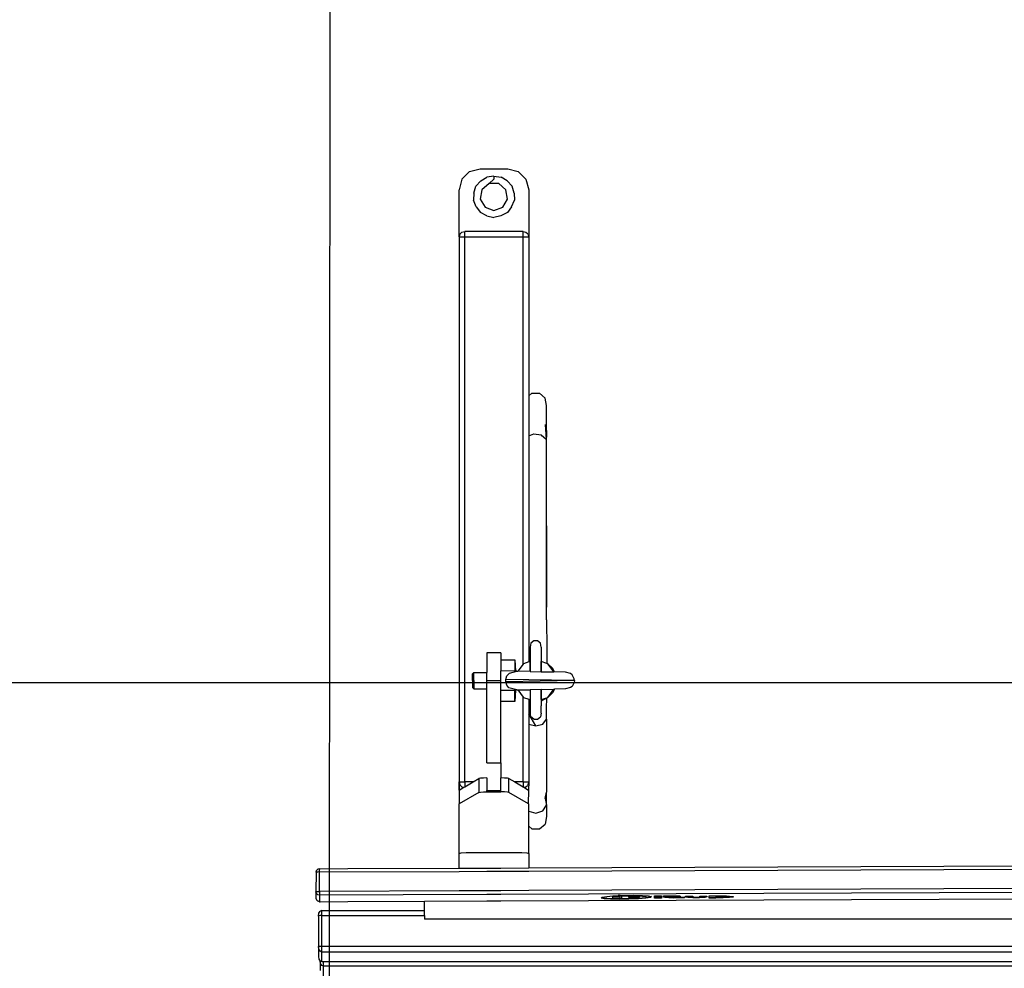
# Model space of a CAD drawing. Extents: x 147111805 to 147230536, y 410950310 to 411028142.
# Tile 254 of 256: x 147168650 to 147169358, y 410997829 to 410998512. Entities that reach past the tile are written whole.
import ezdxf

# ---------------------------------------------------------------- set-up
doc = ezdxf.new("R2010")
doc.units = 0
doc.header["$LTSCALE"] = 100
doc.layers.add('T--A9041--_VERHARDINGEN_Tegels', color=9, linetype='Continuous', transparency=0.3)
doc.layers.add('T--L9071--_TERREINMEUBILAIR_Stoelen', color=1, linetype='Continuous')

# ---------------------------------------------------------------- blocks, each defined once
blk = doc.blocks.new('Beweegbank medium NIJHA')
at = {"layer": 'T--L9071--_TERREINMEUBILAIR_Stoelen'}
for p, q in [((17.48003795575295, -730.9909052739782), (17.48003806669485, -738.1376763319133)), ((19.99999945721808, -741.6460581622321), (19.99999940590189, -734.9756841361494)), ((-1867.480000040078, -738.1376771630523), (17.48003806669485, -738.1376763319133)), ((-1866.220115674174, -741.1118966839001), (17.48003812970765, -741.1118961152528)), ((17.48003806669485, -738.1376763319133), (18.73992269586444, -738.6715351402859)), ((17.48003806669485, -738.1376763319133), (17.48003812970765, -741.1118961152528)), ((17.48003812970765, -741.1118961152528), (18.7399230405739, -741.1118961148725)), ((18.73992269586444, -738.6715351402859), (19.66238977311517, -740.1300661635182)), ((18.7399230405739, -741.1118961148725), (18.73992285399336, -748.2586671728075)), ((18.7399230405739, -741.1118961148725), (19.7785151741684, -741.5294613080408)), ((19.66238977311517, -740.1300661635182), (19.91134577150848, -741.5992664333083)), ((19.7785151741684, -741.5294613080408), (19.91134577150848, -741.5992664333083)), ((19.99999945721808, -741.6460581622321), (19.91134577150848, -741.5992664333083)), ((20.92227474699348, -743.1042859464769), (19.99999945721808, -741.6460581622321)), ((21.25988419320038, -745.0966749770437), (20.92227474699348, -743.1042859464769)), ((-1866.22011525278, -748.2586680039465), (18.73992285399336, -748.2586671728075)), ((18.73992285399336, -748.2586671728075), (19.99980748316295, -748.79252598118)), ((18.73992285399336, -748.2586671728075), (18.73992292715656, -752.5920682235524)), ((19.99980748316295, -748.79252598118), (20.92227456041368, -750.2510570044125)), ((20.92227456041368, -750.2510570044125), (21.25988477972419, -752.2434453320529)), ((21.25988477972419, -752.2434453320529), (21.25988419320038, -745.0966749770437)), ((18.73992292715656, -752.5920682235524), (-1866.220115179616, -752.5920690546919)), ((19.99980737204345, -752.5453620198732), (18.73992292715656, -752.5920682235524)), ((18.73992292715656, -752.5920682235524), (18.73992269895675, -774.5083526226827)), ((20.92227467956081, -752.4177570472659), (19.99980737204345, -752.5453620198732)), ((21.25988477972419, -752.2434453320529), (20.92227467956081, -752.4177570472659)), ((21.25988455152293, -774.1597297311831), (21.25988477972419, -752.2434453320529)), ((-650.0000006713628, -772.0239798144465), (-110.0000006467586, -772.0239798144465)), ((-110.0000006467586, -772.0239798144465), (-100.0000006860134, -772.0239798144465)), ((-100.0000006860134, -772.0239798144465), (-55.00000072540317, -772.0239798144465)), ((-55.00000072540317, -774.508352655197), (-55.00000072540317, -772.0239798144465)), ((18.73992269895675, -774.5083526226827), (-55.00000072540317, -774.508352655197)), ((-55.00000072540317, -774.508352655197), (-55.00000072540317, -778.1445073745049)), ((1.240212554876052e-08, -778.1445073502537), (-55.00000072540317, -778.1445073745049)), ((-55.00000072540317, -778.1445073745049), (-55.00000072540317, -784.7918239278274)), ((18.73992291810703, -778.1445073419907), (1.240212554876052e-08, -778.1445073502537)), ((18.73992269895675, -774.5083526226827), (19.99980730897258, -774.4616454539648)), ((18.73992269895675, -774.5083526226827), (18.73992291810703, -778.1445073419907)), ((18.73992291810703, -778.1445073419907), (19.77851574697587, -777.7269426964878)), ((19.77851574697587, -777.7269426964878), (19.9998074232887, -777.610649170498)), ((19.99980730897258, -774.4616454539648), (20.92227461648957, -774.334040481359)), ((20.9222747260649, -776.1521178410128), (19.9998074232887, -777.610649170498)), ((21.25988455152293, -774.1597297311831), (20.9222747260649, -776.1521178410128)), ((20.92227461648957, -774.334040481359), (21.25988455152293, -774.1597297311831)), ((-110.0000005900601, -785.012410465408), (-650.0000006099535, -787.1781692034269)), ((-100.0000006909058, -784.9723038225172), (-110.0000005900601, -785.012410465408)), ((-55.00000072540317, -784.7918239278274), (-100.0000006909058, -784.9723038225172)), ((1.457070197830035e-08, -784.5712373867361), (-55.00000072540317, -784.7918239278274)), ((19.99999961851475, -784.4910241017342), (1.457070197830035e-08, -784.5712373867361)), ((20.47588552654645, -784.489115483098), (19.99999961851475, -784.4910241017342)), ((20.45780776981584, -789.0581389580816), (20.47588552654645, -784.489115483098)), ((20.47588552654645, -784.489115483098), (21.51455464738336, -784.7519005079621)), ((21.51455464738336, -784.7519005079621), (21.735793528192, -784.8253604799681)), ((22.65557742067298, -785.7541139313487), (21.735793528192, -784.8253604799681)), ((22.9885159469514, -787.0265187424), (22.65557742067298, -785.7541139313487)), ((-650.0000005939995, -791.7471201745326), (-110.0000005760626, -789.5813614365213)), ((-630.0000007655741, -794.4372629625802), (-130.0000013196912, -792.431931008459)), ((-277.1325950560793, -788.178326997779), (-277.1322180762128, -788.0830346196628)), ((-274.3813040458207, -788.5020036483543), (-277.1325950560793, -788.178326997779)), ((-277.1322180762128, -788.0830346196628), (-274.3782782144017, -787.7372780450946)), ((-277.1322180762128, -788.0830346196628), (-277.1309583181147, -787.7645949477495)), ((-277.1309583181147, -787.7645949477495), (-274.377018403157, -787.4188383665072)), ((-269.9280444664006, -788.6119914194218), (-274.3813040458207, -788.5020036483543)), ((-274.3782782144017, -787.7372780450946), (-269.9240074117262, -787.5915657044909)), ((-274.377018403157, -787.4188383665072), (-269.9227474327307, -787.2731254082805)), ((-272.3089402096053, -788.3389298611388), (-272.3076803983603, -788.0204901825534)), ((-272.3089402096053, -788.3389298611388), (-271.3994740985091, -788.4459184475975)), ((-272.3071394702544, -787.8837335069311), (-272.3076803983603, -788.0204901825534)), ((-272.3076803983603, -788.0204901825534), (-271.3982142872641, -788.1274787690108)), ((-271.3967974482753, -787.7694463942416), (-272.3071394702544, -787.8837335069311)), ((-271.3994740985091, -788.4459184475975), (-269.9275314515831, -788.482274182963)), ((-271.3982142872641, -788.1274787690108), (-269.9262716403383, -788.1638345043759)), ((-269.9245202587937, -787.7212823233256), (-271.3967974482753, -787.7694463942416)), ((-259.6444469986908, -788.5707471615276), (-269.9280444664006, -788.6119914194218)), ((-269.9275314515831, -788.482274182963), (-269.9262716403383, -788.1638345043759)), ((-269.9275314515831, -788.482274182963), (-264.7312155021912, -788.4614338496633)), ((-269.9262716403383, -788.1638345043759), (-264.7299555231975, -788.1429935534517)), ((-264.7282043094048, -787.7004419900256), (-269.9245202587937, -787.7212823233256)), ((-269.9227474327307, -787.2731254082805), (-269.9240074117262, -787.5915657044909)), ((-269.9240074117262, -787.5915657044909), (-264.6733184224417, -787.5705068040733)), ((-269.9227474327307, -787.2731254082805), (-264.6720586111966, -787.2520671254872)), ((-264.7312155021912, -788.4614338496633), (-264.7299555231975, -788.1429935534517)), ((-264.7282043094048, -787.7004419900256), (-264.7299555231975, -788.1429935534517)), ((-264.6733184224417, -787.5705068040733), (-264.6724291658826, -787.3457689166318)), ((-264.6720586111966, -787.2520671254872), (-264.6724291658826, -787.3457689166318)), ((-264.6724291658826, -787.3457689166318), (-259.639520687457, -787.3255835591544)), ((-264.6720586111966, -787.2520671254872), (-264.6711693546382, -787.0273292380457)), ((-264.6711693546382, -787.0273292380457), (-259.6382608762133, -787.0071438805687)), ((-259.639520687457, -787.3255835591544), (-259.6444469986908, -788.5707471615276)), ((-259.6382608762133, -787.0071438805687), (-259.639520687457, -787.3255835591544)), ((-258.0801438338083, -788.564473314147), (-258.0787185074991, -788.204260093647)), ((-253.0541642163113, -788.5443160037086), (-258.0801438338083, -788.564473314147)), ((-258.0787185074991, -788.204260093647), (-256.6233292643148, -787.8031312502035)), ((-258.0787185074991, -788.204260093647), (-258.077458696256, -787.8858204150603)), ((-258.077458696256, -787.8858204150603), (-256.6220694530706, -787.4846915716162)), ((-256.6233292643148, -787.8031312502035), (-252.8161641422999, -787.5435580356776)), ((-256.6220694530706, -787.4846915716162), (-252.8149043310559, -787.2251183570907)), ((-253.0514790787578, -787.8656631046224), (-253.0541642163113, -788.5443160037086)), ((-252.5678585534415, -787.732372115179), (-253.0514790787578, -787.8656631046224)), ((-252.8161641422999, -787.5435580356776), (-248.1116105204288, -787.524689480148)), ((-252.8149043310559, -787.2251183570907), (-248.1103507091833, -787.2062498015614)), ((-251.3028146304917, -787.6461191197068), (-252.5678585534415, -787.732372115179)), ((-249.7395698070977, -787.6398496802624), (-251.3028146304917, -787.6461191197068)), ((-248.4751678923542, -787.7159580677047), (-249.7395698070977, -787.6398496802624)), ((-247.9925872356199, -787.8453732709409), (-248.4751678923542, -787.7159580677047)), ((-248.1116105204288, -787.524689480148), (-244.3064747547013, -787.7537321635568)), ((-248.1103507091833, -787.2062498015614), (-244.3052149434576, -787.4352924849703)), ((-247.9952719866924, -788.5240263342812), (-247.9925872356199, -787.8453732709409)), ((-242.8557349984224, -788.5034135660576), (-247.9952719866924, -788.5240263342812)), ((-244.3064747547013, -787.7537321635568), (-242.8543096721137, -788.1432003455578)), ((-244.3052149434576, -787.4352924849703), (-242.8530498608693, -787.8247606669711)), ((-242.8543096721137, -788.1432003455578), (-242.8557349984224, -788.5034135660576)), ((-242.8530498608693, -787.8247606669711), (-242.8543096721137, -788.1432003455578)), ((-241.9999386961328, -787.6059581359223), (-241.9994287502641, -787.477065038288)), ((-234.4539442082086, -787.5756936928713), (-241.9999386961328, -787.6059581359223)), ((-241.9981689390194, -787.1586253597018), (-241.9994287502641, -787.477065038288)), ((-241.9994287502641, -787.477065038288), (-234.453433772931, -787.446800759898)), ((-241.9981689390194, -787.1586253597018), (-234.4521737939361, -787.1283604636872)), ((-238.8796459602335, -788.4785598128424), (-238.8791679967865, -788.3577495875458)), ((-232.0465615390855, -788.4511546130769), (-238.8796459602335, -788.4785598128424)), ((-238.8791679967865, -788.3577495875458), (-238.8779082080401, -788.0393099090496)), ((-238.8791679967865, -788.3577495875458), (-232.0460836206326, -788.3303443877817)), ((-238.8779082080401, -788.0393099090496), (-232.0448238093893, -788.0119047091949)), ((-233.2486144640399, -787.5993951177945), (-234.4539442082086, -787.5756936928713)), ((-234.4521737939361, -787.1283604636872), (-234.453433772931, -787.446800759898)), ((-234.453433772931, -787.446800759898), (-230.703114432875, -787.5205450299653)), ((-234.4521737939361, -787.1283604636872), (-230.7018546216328, -787.2021053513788)), ((-232.3664460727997, -787.6738174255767), (-233.2486144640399, -787.5993951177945)), ((-232.0439021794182, -787.7790197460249), (-232.3664460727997, -787.6738174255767)), ((-232.0474840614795, -788.6842687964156), (-232.0465615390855, -788.4511546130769)), ((-226.9572192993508, -788.66385345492), (-232.0474840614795, -788.6842687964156)), ((-232.0448238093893, -788.0119047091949), (-232.0460836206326, -788.3303443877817)), ((-232.0439021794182, -787.7790197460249), (-232.0448238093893, -788.0119047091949)), ((-230.703114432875, -787.5205450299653), (-227.9584839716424, -787.7521045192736)), ((-230.7018546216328, -787.2021053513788), (-227.9572241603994, -787.4336648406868)), ((-227.9584839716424, -787.7521045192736), (-226.9549069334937, -788.0794328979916)), ((-227.9572241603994, -787.4336648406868), (-226.9536471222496, -787.7609932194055)), ((-226.9549069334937, -788.0794328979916), (-226.9572192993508, -788.66385345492)), ((-226.9536471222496, -787.7609932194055), (-226.9549069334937, -788.0794328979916)), ((-225.5325533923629, -788.6581391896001), (-225.5320391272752, -788.5281649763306)), ((-220.4172673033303, -788.6376233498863), (-225.5325533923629, -788.6581391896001)), ((-225.5320391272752, -788.5281649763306), (-225.530779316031, -788.2097252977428)), ((-225.5320391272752, -788.5281649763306), (-220.4167532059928, -788.5076497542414)), ((-225.530779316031, -788.2097252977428), (-220.4154932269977, -788.1892094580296)), ((-225.530271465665, -788.0813562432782), (-225.5276192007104, -787.4110020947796)), ((-220.4149853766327, -788.0608404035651), (-225.530271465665, -788.0813562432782)), ((-225.5276192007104, -787.4110020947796), (-225.5263593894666, -787.092562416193)), ((-225.5276192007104, -787.4110020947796), (-220.4123331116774, -787.3904862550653)), ((-225.5263593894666, -787.092562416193), (-220.4110733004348, -787.0720465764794)), ((-220.4167532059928, -788.5076497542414), (-220.4172673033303, -788.6376233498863)), ((-220.4154932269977, -788.1892094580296), (-220.4167532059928, -788.5076497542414)), ((-220.4123331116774, -787.3904862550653), (-220.4149853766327, -788.0608404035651)), ((-220.4110733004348, -787.0720465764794), (-220.4123331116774, -787.3904862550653)), ((-218.212988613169, -788.1151432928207), (-217.5736328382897, -787.5366937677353)), ((-217.9355046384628, -788.181392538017), (-218.212988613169, -788.1151432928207)), ((-217.9355046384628, -788.181392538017), (-217.5748932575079, -787.8551332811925)), ((-216.1084217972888, -788.6176082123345), (-217.9355046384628, -788.181392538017)), ((-217.5748932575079, -787.8551332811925), (-214.28896658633, -787.2887628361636)), ((-217.5736328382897, -787.5366937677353), (-214.2877067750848, -786.9703231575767)), ((-211.5804718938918, -788.9675934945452), (-216.1084217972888, -788.6176082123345)), ((-214.5007044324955, -787.9271316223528), (-214.5019642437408, -788.2455713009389)), ((-214.5019642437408, -788.2455713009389), (-211.750769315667, -788.5692483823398)), ((-214.4990675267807, -787.5133989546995), (-214.5007044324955, -787.9271316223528)), ((-214.5007044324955, -787.9271316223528), (-211.7495095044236, -788.2508087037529)), ((-211.7452238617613, -787.1676434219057), (-214.4990675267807, -787.5133989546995)), ((-214.28896658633, -787.2887628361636), (-208.8566485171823, -786.8206962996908)), ((-214.2877067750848, -786.9703231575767), (-208.8553887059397, -786.502256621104)), ((-211.750769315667, -788.5692483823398), (-207.2975103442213, -788.6792359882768)), ((-211.7495095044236, -788.2508087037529), (-207.2962499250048, -788.3607964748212)), ((-207.2909528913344, -787.0219304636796), (-211.7452238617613, -787.1676434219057)), ((-205.3183474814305, -789.1118162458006), (-211.5804718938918, -788.9675934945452)), ((-209.675885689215, -787.7692946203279), (-209.6753449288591, -787.6325385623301)), ((-208.9292289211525, -787.8571406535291), (-209.675885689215, -787.7692946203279)), ((-209.6753449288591, -787.6325385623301), (-208.76509959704, -787.5182517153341)), ((-208.9292289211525, -787.8571406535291), (-208.7663594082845, -787.836691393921)), ((-208.7665158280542, -787.8762842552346), (-208.9292289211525, -787.8571406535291)), ((-208.8566485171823, -786.8206962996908), (-202.1052525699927, -786.5221934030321)), ((-208.8553887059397, -786.502256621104), (-202.1039927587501, -786.2037537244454)), ((-207.2944770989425, -787.9126395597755), (-208.7665158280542, -787.8762842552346)), ((-208.7663594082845, -787.836691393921), (-207.2939861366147, -787.7885268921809)), ((-208.76509959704, -787.5182517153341), (-207.2927257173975, -787.4700873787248)), ((-207.2975103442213, -788.6792359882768), (-207.2962499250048, -788.3607964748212)), ((-207.2975103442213, -788.6792359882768), (-197.0138161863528, -788.6379914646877)), ((-207.2962499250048, -788.3607964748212), (-197.0125563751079, -788.3195517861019)), ((-202.0981609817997, -787.8917986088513), (-207.2944770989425, -787.9126395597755)), ((-207.2939861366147, -787.7885268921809), (-207.2927257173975, -787.4700873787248)), ((-207.2939861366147, -787.7885268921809), (-202.097670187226, -787.7676865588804)), ((-207.2927257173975, -787.4700873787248), (-202.0964103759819, -787.4492468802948)), ((-202.0403599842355, -787.0008719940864), (-207.2909528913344, -787.0219304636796)), ((-198.2754442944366, -789.0283201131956), (-205.3183474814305, -789.1118162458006)), ((-202.1052525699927, -786.5221934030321), (-195.06234955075, -786.4386978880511)), ((-202.1039927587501, -786.2037537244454), (-195.061089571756, -786.1202575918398)), ((-202.097670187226, -787.7676865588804), (-202.0981609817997, -787.8917986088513)), ((-202.0964103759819, -787.4492468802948), (-202.097670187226, -787.7676865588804)), ((-202.0394707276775, -786.7761341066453), (-202.0403599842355, -787.0008719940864)), ((-197.0063702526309, -786.7559485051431), (-202.0394707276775, -786.7761341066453)), ((-194.2691336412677, -788.8511870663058), (-198.2754442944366, -789.0283201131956)), ((-197.0125563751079, -788.3195517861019), (-197.0138161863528, -788.6379914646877)), ((-197.0063702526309, -786.7559485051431), (-197.0125563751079, -788.3195517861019)), ((-195.7181174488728, -788.5385640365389), (-195.7193778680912, -788.8570035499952)), ((-195.7193778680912, -788.8570035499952), (-194.2691336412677, -788.8511870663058)), ((-195.7163432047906, -788.0901495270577), (-195.7181174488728, -788.5385640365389)), ((-195.7181174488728, -788.5385640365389), (-190.6028319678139, -788.5180480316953)), ((-195.7158353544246, -787.9617804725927), (-195.7163432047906, -788.0901495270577)), ((-190.6010572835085, -788.0696343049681), (-195.7163432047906, -788.0901495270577)), ((-195.7119232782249, -786.9729866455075), (-195.7158353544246, -787.9617804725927)), ((-195.7158353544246, -787.9617804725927), (-190.600549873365, -787.9412644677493)), ((-190.5966371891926, -786.9524708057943), (-195.7119232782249, -786.9729866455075)), ((-195.06234955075, -786.4386978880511), (-188.8002245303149, -786.582920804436)), ((-195.061089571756, -786.1202575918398), (-188.7989645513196, -786.2644805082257)), ((-191.524048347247, -788.729817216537), (-194.2691336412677, -788.8511870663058)), ((-190.6033558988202, -788.6504873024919), (-191.524048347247, -788.729817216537)), ((-186.0917302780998, -788.261750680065), (-190.6033558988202, -788.6504873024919)), ((-190.6033558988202, -788.6504873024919), (-190.6028319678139, -788.5180480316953)), ((-190.6010572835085, -788.0696343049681), (-190.6028319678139, -788.5180480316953)), ((-190.6010572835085, -788.0696343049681), (-190.600549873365, -787.9412644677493)), ((-190.5966371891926, -786.9524708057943), (-190.600549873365, -787.9412644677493)), ((-188.8002245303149, -786.582920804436), (-184.2720830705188, -786.9329050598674)), ((-188.7989645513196, -786.2644805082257), (-184.2708232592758, -786.6144653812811)), ((-182.8058036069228, -787.6953802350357), (-186.0917302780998, -788.261750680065)), ((-184.2720830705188, -786.9329050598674), (-182.4451874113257, -787.3691166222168)), ((-184.2708232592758, -786.6144653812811), (-182.1664484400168, -787.1169305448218)), ((-182.4451874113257, -787.3691166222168), (-182.8058036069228, -787.6953802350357)), ((-182.1664484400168, -787.1169305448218), (-182.4451874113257, -787.3691166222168)), ((-130.0000013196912, -792.431931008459), (-110.0000005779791, -792.3517177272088)), ((-110.0000005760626, -789.5813614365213), (-100.000000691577, -789.5412547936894)), ((-110.0000005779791, -792.3517177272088), (-100.0000006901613, -792.311611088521)), ((-100.000000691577, -789.5412547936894), (20.45780776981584, -789.0581389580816)), ((-100.0000006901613, -792.311611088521), (-80.00000101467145, -792.2313978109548)), ((-80.00000101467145, -792.2313978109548), (20.44684705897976, -791.828539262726)), ((20.44684705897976, -791.828539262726), (20.3914103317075, -805.8399036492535)), ((20.44684705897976, -791.828539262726), (20.45780776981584, -789.0581389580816)), ((21.70822373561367, -791.7936202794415), (20.44684705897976, -791.828539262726)), ((20.45780776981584, -789.0581389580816), (21.71771654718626, -789.3943835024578)), ((22.6320191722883, -791.7083368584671), (21.70822373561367, -791.7936202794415)), ((22.392011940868, -790.0544737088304), (21.71771654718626, -789.3943835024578)), ((22.63749966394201, -790.323137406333), (22.392011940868, -790.0544737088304)), ((22.97043819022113, -791.5955422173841), (22.6320191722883, -791.7083368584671)), ((22.63749966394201, -790.323137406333), (22.97043819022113, -791.5955422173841)), ((22.91500146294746, -805.6069066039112), (22.97043819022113, -791.5955422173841)), ((22.97043819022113, -791.5955422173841), (22.9885159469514, -787.0265187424)), ((-130.0000012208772, -806.4430731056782), (-630.0000007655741, -808.4484052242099)), ((-110.0000005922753, -806.3628598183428), (-130.0000012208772, -806.4430731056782)), ((-100.000000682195, -806.3227531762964), (-110.0000005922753, -806.3628598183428)), ((-80.00000101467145, -806.2425398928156), (-100.000000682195, -806.3227531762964)), ((20.3914103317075, -805.8399036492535), (-80.00000101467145, -806.2425398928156)), ((20.3914103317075, -805.8399036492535), (20.38221282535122, -808.164545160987)), ((20.3914103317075, -805.8399036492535), (21.65278700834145, -805.804984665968)), ((22.57198377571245, -806.8820216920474), (21.64482180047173, -807.8181836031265)), ((21.65278700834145, -805.804984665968), (22.57658288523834, -805.7197020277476)), ((22.91500146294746, -805.6069066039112), (22.57198377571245, -806.8820216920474)), ((22.57658288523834, -805.7197020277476), (22.91500146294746, -805.6069066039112)), ((-130.0000011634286, -808.7676776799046), (-630.0000008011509, -810.7730096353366)), ((-110.0000005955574, -808.6874643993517), (-130.0000011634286, -808.7676776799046)), ((-130.0000005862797, -819.0616493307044), (-130.0000011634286, -808.7676776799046)), ((-100.0000006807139, -808.6473577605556), (-110.0000005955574, -808.6874643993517)), ((-80.00000105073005, -808.5671444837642), (-100.0000006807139, -808.6473577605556)), ((2.255944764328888e-08, -808.246291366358), (-80.00000105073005, -808.5671444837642)), ((-80.00000105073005, -808.5671444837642), (-80.00000103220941, -819.0616493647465)), ((19.99999962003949, -808.166078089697), (2.255944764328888e-08, -808.246291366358)), ((20.38221282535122, -808.164545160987), (19.99999962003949, -808.166078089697)), ((20.38221282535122, -808.164545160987), (21.42299403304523, -807.8934198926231)), ((21.42299403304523, -807.8934198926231), (21.64482180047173, -807.8181836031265)), ((-128.6602542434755, -819.4974311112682), (-130.0000005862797, -819.0616493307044)), ((-130.0000005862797, -819.0616493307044), (-130.0000011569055, -838.717236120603)), ((-125.0000008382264, -819.8164396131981), (-128.6602542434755, -819.4974311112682)), ((-120.00000006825, -819.933207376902), (-125.0000008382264, -819.8164396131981)), ((-90.00000073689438, -819.9332077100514), (-120.00000006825, -819.933207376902)), ((-85.00000050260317, -819.8164393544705), (-90.00000073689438, -819.9332077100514)), ((-81.33974642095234, -819.497430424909), (-85.00000050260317, -819.8164393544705)), ((-80.00000103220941, -819.0616493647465), (-81.33974642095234, -819.497430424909)), ((-80.00000103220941, -819.0616493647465), (-80.00000104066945, -854.7565062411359)), ((-142.878463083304, -845.6691198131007), (-141.9282034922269, -840.3224307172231)), ((-137.73616139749, -836.8326311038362), (-141.9282034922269, -840.3224307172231)), ((-132.2638399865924, -836.8326310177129), (-137.73616139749, -836.8326311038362)), ((-130.0000011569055, -838.717236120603), (-132.2638399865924, -836.8326310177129)), ((-130.0000011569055, -838.717236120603), (-130.0000011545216, -849.6627766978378)), ((-142.8784624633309, -853.8969163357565), (-142.878463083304, -845.6691198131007)), ((-135.000000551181, -848.0544309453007), (-140.1423011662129, -849.7085501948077)), ((-130.0000011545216, -849.6627766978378), (-135.000000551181, -848.0544309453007)), ((-140.1423011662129, -849.7085501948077), (-142.8784624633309, -853.8969163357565)), ((-141.9282041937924, -858.6192250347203), (-142.8784624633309, -853.8969163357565)), ((-142.8784624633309, -853.8969163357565), (-142.8784624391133, -863.2863927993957)), ((-130.0000011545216, -849.6627766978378), (-130.0000011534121, -854.7565063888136)), ((-129.9926128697, -854.7824458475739), (-130.0000011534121, -854.7565063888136)), ((-129.9704672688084, -854.8083190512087), (-130.0000011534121, -854.7565063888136)), ((-129.9336186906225, -854.834078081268), (-130.0000008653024, -864.7184465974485)), ((-129.9704672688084, -854.8083190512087), (-129.9926128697, -854.7824458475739)), ((-129.9336186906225, -854.834078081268), (-129.9704672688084, -854.8083190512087)), ((-129.9336186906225, -854.834078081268), (-115.7664940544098, -863.0657179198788)), ((-94.2335064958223, -863.0657177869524), (-80.06638137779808, -854.8340783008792)), ((-80.02953643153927, -854.8083191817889), (-80.06638137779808, -854.8340783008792)), ((-80.00000101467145, -864.7184466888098), (-80.06638137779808, -854.8340783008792)), ((-80.02953643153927, -854.8083191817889), (-80.00000104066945, -854.7565062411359)), ((-80.00738742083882, -854.7824461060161), (-80.02953643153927, -854.8083191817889)), ((-80.00000104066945, -854.7565062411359), (-80.00738742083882, -854.7824461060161)), ((-142.8784628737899, -915.7054808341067), (-142.8784624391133, -863.2863927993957)), ((-141.9282041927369, -858.659754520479), (-142.8784624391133, -863.2863927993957)), ((-141.9282041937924, -858.6192250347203), (-141.9282041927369, -858.659754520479)), ((-115.7664940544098, -863.0657179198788), (-114.7061607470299, -863.2932069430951)), ((-115.7664940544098, -863.0657179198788), (-115.7664934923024, -873.0276665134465)), ((-114.7061607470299, -863.2932069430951), (-112.5714039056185, -863.4534340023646)), ((-112.5714039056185, -863.4534340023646), (-110.0000003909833, -863.5404194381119)), ((-110.0000003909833, -863.5404194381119), (-109.8328767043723, -863.5110744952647)), ((-110.0000003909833, -863.5404194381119), (-110.0000002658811, -864.4915564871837)), ((-100.1671249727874, -863.5110743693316), (-109.8328767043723, -863.5110744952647)), ((-109.8328767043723, -863.5110744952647), (-109.8328767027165, -863.5404194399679)), ((-100.1671249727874, -863.5110743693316), (-100.1671249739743, -863.5404195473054)), ((-100.0000006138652, -863.5404195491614), (-100.1671249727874, -863.5110743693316)), ((-97.42859938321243, -863.4534339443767), (-100.0000006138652, -863.5404195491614)), ((-100.0000006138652, -863.5404195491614), (-100.0000004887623, -864.4915565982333)), ((-95.29383976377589, -863.2932068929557), (-97.42859938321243, -863.4534339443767)), ((-94.2335064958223, -863.0657177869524), (-95.29383976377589, -863.2932068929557)), ((-94.23350689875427, -873.0276661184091), (-94.2335064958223, -863.0657177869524)), ((-129.9926132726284, -864.7443845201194), (-130.0000008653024, -864.7184465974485)), ((-129.9704672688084, -864.7702673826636), (-130.0000008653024, -864.7184465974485)), ((-130.0000007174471, -912.2240843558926), (-130.000000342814, -870.5924807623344)), ((-130.000000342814, -870.5924807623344), (-129.9336190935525, -864.7960264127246)), ((-130.000000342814, -870.5924807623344), (-129.4641023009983, -868.5924810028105)), ((-125.9999997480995, -870.592480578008), (-130.000000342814, -870.5924807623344)), ((-129.9704672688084, -864.7702673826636), (-129.9926132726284, -864.7443845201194)), ((-129.9336190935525, -864.7960264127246), (-129.9704672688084, -864.7702673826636)), ((-126.5761312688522, -866.7468548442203), (-129.9336190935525, -864.7960264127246)), ((-129.4641023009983, -868.5924810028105), (-129.0731600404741, -868.1131581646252)), ((-128.0000000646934, -867.1283794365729), (-129.0731600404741, -868.1131581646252)), ((-126.5761312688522, -866.7468548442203), (-128.0000000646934, -867.1283794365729)), ((-125.9999993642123, -867.0816094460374), (-126.5761312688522, -866.7468548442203)), ((-125.9999997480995, -870.592480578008), (-125.999999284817, -867.1283794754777)), ((-125.9999997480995, -870.592480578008), (-119.9575884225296, -870.5924805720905)), ((-125.9999997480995, -870.592480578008), (-125.9999998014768, -931.6192910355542)), ((-125.9999993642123, -867.0816094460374), (-125.999999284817, -867.1283794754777)), ((-119.9575884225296, -870.5924805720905), (-125.999999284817, -867.1283794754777)), ((-115.7664934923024, -873.0276665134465), (-119.9575884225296, -870.5924805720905)), ((-100.0000004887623, -864.4915565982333), (-110.0000002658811, -864.4915564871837)), ((-110.0000002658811, -864.4915564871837), (-110.0000004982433, -873.4695054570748)), ((-100.0000006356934, -873.4695050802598), (-100.0000004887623, -864.4915565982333)), ((-90.0424124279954, -870.5924805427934), (-94.23350689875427, -873.0276661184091)), ((-84.0000013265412, -867.128379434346), (-90.0424124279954, -870.5924805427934)), ((-90.0424124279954, -870.5924805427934), (-84.00000178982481, -870.5924805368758)), ((-84.00000178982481, -870.5924805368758), (-84.0000013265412, -867.128379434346)), ((-84.00000178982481, -870.5924805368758), (-84.00000116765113, -1262.592465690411)), ((-80.00000049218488, -870.5924815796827), (-84.00000178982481, -870.5924805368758)), ((-83.42386974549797, -866.7468550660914), (-84.00000132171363, -867.0816094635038)), ((-84.0000013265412, -867.128379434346), (-84.00000132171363, -867.0816094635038)), ((-80.06638178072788, -864.796026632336), (-83.42386974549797, -866.7468550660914)), ((-82.00000151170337, -867.1283792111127), (-83.42386974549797, -866.7468550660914)), ((-82.00000151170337, -867.1283792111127), (-80.92684103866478, -868.1131580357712)), ((-80.53589871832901, -868.5924807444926), (-80.92684103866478, -868.1131580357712)), ((-80.00000049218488, -870.5924815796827), (-80.53589871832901, -868.5924807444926)), ((-80.02953643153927, -864.7702677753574), (-80.06638178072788, -864.796026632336)), ((-80.06638178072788, -864.796026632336), (-80.00000049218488, -870.5924815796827)), ((-80.00000057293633, -1262.592465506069), (-80.06638178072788, -864.796026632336)), ((-80.00000101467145, -864.7184466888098), (-80.02953643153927, -864.7702677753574)), ((-80.02953643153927, -864.7702677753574), (-80.00738685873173, -864.744384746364)), ((-80.00738685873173, -864.744384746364), (-80.00000101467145, -864.7184466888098)), ((-80.00000051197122, -966.643985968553), (-80.00000049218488, -870.5924815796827)), ((-115.7664934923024, -873.0276665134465), (-114.7061607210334, -873.255146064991)), ((-114.7061607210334, -873.255146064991), (-112.5714033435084, -873.4153825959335)), ((-112.5714033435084, -873.4153825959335), (-110.0000004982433, -873.4695054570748)), ((-110.0000006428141, -884.4154439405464), (-110.0000004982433, -873.4695054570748)), ((-100.0000006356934, -873.4695050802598), (-97.42859882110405, -873.415382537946)), ((-97.42859882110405, -873.415382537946), (-95.29383973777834, -873.2551460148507)), ((-95.29383973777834, -873.2551460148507), (-94.23350689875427, -873.0276661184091)), ((-100.0000008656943, -884.4154440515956), (-110.0000006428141, -884.4154439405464)), ((-110.0000006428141, -884.4154439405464), (-110.0000010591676, -928.5023614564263)), ((-100.0000008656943, -884.4154440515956), (-100.0000005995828, -937.593515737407)), ((-140.1423011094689, -912.261719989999), (-142.8784628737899, -915.7054808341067)), ((-135.0000002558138, -910.9016732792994), (-140.1423011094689, -912.261719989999)), ((-130.0000007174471, -912.2240843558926), (-135.0000002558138, -910.9016732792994)), ((-135.0000002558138, -910.9016732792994), (-130.0000007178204, -919.581066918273)), ((-130.0000007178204, -919.581066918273), (-130.0000007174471, -912.2240843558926)), ((-142.8784628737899, -915.7054808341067), (-142.8784625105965, -923.6621531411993)), ((-138.9392313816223, -920.0534922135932), (-138.939231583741, -925.4253459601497)), ((-138.9392313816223, -920.0534922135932), (-138.4641020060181, -917.43720128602)), ((-136.3680809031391, -915.7295373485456), (-138.4641020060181, -917.43720128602)), ((-133.6319201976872, -915.7295373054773), (-136.3680809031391, -915.7295373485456)), ((-133.6319201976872, -915.7295373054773), (-131.5358995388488, -917.4372012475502)), ((-131.5358995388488, -917.4372012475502), (-131.1719860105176, -919.4410814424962)), ((-131.1719860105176, -919.4410814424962), (-130.0000007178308, -919.7861818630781)), ((-131.1719860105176, -919.4410814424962), (-131.0607695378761, -920.0534920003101)), ((-131.060769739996, -925.4253457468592), (-131.0607695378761, -920.0534920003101)), ((-130.0000007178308, -919.7861818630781), (-130.0000007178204, -919.581066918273)), ((-130.0000007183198, -929.4223619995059), (-130.0000007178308, -919.7861818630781)), ((-142.8784625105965, -923.6621531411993), (-142.9605180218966, -930.9308199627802)), ((-138.9682576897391, -929.1308723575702), (-138.939231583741, -925.4253459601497)), ((-131.0356992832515, -928.0340847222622), (-131.060769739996, -925.4253457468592)), ((-143.8167796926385, -931.3671070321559), (-148.136488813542, -937.3126775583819)), ((-143.8167796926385, -931.3671070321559), (-147.1352560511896, -934.6855833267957)), ((-138.9706439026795, -929.7925021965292), (-143.8167796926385, -931.3671070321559)), ((-143.8167796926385, -931.3671070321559), (-142.9605180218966, -930.9308199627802)), ((-142.9605180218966, -930.9308199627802), (-139.6352560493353, -929.2365145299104)), ((-138.9682576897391, -929.1308723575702), (-139.6352560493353, -929.2365145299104)), ((-138.9706439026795, -929.7925021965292), (-138.9970655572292, -937.1184850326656)), ((-138.9706439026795, -929.7925021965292), (-138.9682576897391, -929.1308723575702)), ((-138.9392314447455, -934.9384259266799), (-138.9706439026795, -929.7925021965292)), ((-131.0607698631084, -934.9384266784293), (-131.029357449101, -929.792502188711)), ((-131.0356992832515, -928.0340847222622), (-130.5577662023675, -929.205943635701)), ((-131.0317436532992, -929.1308729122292), (-131.0356992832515, -928.0340847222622)), ((-131.0317436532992, -929.1308729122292), (-130.5577662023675, -929.205943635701)), ((-131.029357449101, -929.792502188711), (-131.0317436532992, -929.1308729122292)), ((-130.0000007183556, -930.126960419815), (-131.029357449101, -929.792502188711)), ((-131.0035484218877, -936.9486408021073), (-131.029357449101, -929.792502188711)), ((-130.5577662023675, -929.205943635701), (-130.3647460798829, -929.2365150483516)), ((-130.0000007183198, -929.4223619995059), (-130.3647460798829, -929.2365150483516)), ((-130.0000007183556, -930.126960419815), (-130.0000007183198, -929.4223619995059)), ((-126.1832224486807, -931.3671066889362), (-130.0000007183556, -930.126960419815)), ((-125.9999998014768, -931.6192910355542), (-126.1832224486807, -931.3671066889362)), ((-122.2629331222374, -936.7629222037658), (-125.9999998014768, -931.6192910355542)), ((-120.5311191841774, -936.7261250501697), (-120.0000010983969, -928.502362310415)), ((-120.0000010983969, -928.502362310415), (-110.0000010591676, -928.5023614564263)), ((-120.0000010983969, -928.502362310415), (-120.0000006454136, -936.7148399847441)), ((-110.0000010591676, -928.5023614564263), (-110.0000006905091, -936.5023626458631)), ((-162.7004396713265, -942.2015998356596), (-161.1443099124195, -939.3022344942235)), ((-161.1443099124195, -939.3022344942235), (-160.13960384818, -938.478362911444)), ((-160.13960384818, -938.478362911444), (-156.4180526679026, -937.4886429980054)), ((-156.4180526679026, -937.4886429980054), (-148.477518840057, -937.3199236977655)), ((-148.477518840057, -937.3199236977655), (-147.1352560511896, -934.6855833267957)), ((-148.136488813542, -937.3126775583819), (-148.477518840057, -937.3199236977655)), ((-138.9970655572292, -937.1184850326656), (-148.136488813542, -937.3126775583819)), ((-138.9392314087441, -937.1172561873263), (-138.9970655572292, -937.1184850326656)), ((-138.9392314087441, -937.1172561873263), (-138.9392314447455, -934.9384259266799)), ((-138.9392314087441, -937.1172561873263), (-131.060769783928, -936.9498566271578)), ((-131.060769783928, -936.9498566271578), (-131.0607698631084, -934.9384266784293)), ((-131.0035484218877, -936.9486408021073), (-131.060769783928, -936.9498566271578)), ((-122.2629331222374, -936.7629222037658), (-131.0035484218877, -936.9486408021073)), ((-121.4305205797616, -936.7452352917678), (-122.2629331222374, -936.7629222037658)), ((-121.4305205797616, -936.7452352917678), (-120.5311191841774, -936.7261250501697)), ((-121.4305205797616, -936.7452352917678), (-115.7500550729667, -938.4128623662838)), ((-120.0000006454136, -936.7148399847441), (-120.5311191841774, -936.7261250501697)), ((-110.0000006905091, -936.5023626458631), (-120.0000006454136, -936.7148399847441)), ((-115.7500550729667, -938.4128623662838), (-114.1493336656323, -940.2989291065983)), ((-114.1493336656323, -940.2989291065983), (-113.5500561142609, -942.6851495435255)), ((-110.0000006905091, -936.5023626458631), (-110.0000004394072, -943.5023582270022)), ((-90.57353794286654, -937.5935156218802), (-100.0000005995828, -937.593515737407)), ((-100.0000005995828, -937.593515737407), (-100.0000006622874, -943.5023583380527)), ((-89.50000119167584, -938.650744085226), (-90.57353794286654, -937.5935156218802)), ((-90.5735380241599, -943.5023619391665), (-90.57353794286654, -937.5935156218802)), ((-89.50000167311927, -943.5023620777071), (-89.50000119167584, -938.650744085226)), ((-163.0000026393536, -943.5023616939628), (-162.7004396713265, -942.2015998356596)), ((-163.0000026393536, -943.5023616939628), (-113.5500561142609, -942.6851495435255)), ((-163.0000026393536, -943.5023616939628), (-162.7004389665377, -944.8031245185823)), ((-163.0000026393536, -943.5023616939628), (-113.5500566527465, -944.3195748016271)), ((-162.7004389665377, -944.8031245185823), (-161.1443099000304, -947.7024904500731)), ((-161.1443099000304, -947.7024904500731), (-160.1396040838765, -948.5263618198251)), ((-160.1396040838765, -948.5263618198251), (-156.4180527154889, -949.5160818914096)), ((-114.2717030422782, -946.9251076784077), (-116.1583743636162, -948.8870321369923)), ((-113.5500566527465, -944.3195748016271), (-114.2717030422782, -946.9251076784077)), ((-113.5500561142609, -942.6851495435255), (-113.5500566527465, -944.3195748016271)), ((-110.0000004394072, -943.5023582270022), (-110.0000005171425, -950.5023620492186)), ((-100.0000006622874, -943.5023583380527), (-110.0000004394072, -943.5023582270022)), ((-100.0000006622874, -943.5023583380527), (-100.0000007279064, -949.4112083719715)), ((-89.50000167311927, -943.5023620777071), (-90.5735380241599, -943.5023619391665)), ((-90.5735380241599, -943.5023619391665), (-90.57353810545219, -949.4112082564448)), ((-89.50000118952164, -948.3539803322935), (-90.57353810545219, -949.4112082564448)), ((-89.50000167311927, -943.5023620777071), (-89.50000118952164, -948.3539803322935)), ((-156.4180527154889, -949.5160818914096), (-148.4775188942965, -949.6848004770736)), ((-148.4775188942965, -949.6848004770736), (-147.1352557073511, -952.3191405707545)), ((-148.4775188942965, -949.6848004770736), (-148.1364889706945, -949.6920466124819)), ((-148.1364889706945, -949.6920466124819), (-143.8167794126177, -955.6376169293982)), ((-138.9970652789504, -949.8862391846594), (-148.1364889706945, -949.6920466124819)), ((-143.8167794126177, -955.6376169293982), (-147.1352557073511, -952.3191405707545)), ((-143.8167794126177, -955.6376169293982), (-142.9655368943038, -955.9142023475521)), ((-143.8167794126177, -955.6376169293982), (-142.9650999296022, -956.0715693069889)), ((-138.9970652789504, -949.8862391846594), (-138.9392315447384, -949.8874680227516)), ((-138.9970652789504, -949.8862391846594), (-138.9392321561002, -957.2214907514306)), ((-138.9392321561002, -957.2214907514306), (-138.9392315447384, -949.8874680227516)), ((-131.0607693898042, -950.0548678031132), (-138.9392315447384, -949.8874680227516)), ((-131.0607693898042, -950.0548678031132), (-131.0607693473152, -957.2214908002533)), ((-131.0607693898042, -950.0548678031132), (-131.0035488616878, -950.0560836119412)), ((-131.0607693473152, -957.2214908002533), (-131.0035488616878, -950.0560836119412)), ((-131.0035488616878, -950.0560836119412), (-122.2629330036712, -950.2418018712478)), ((-130.0000007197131, -956.8777637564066), (-126.1832224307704, -955.6376175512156)), ((-126.1832224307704, -955.6376175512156), (-125.9999998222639, -955.3854332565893)), ((-125.9999998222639, -955.3854332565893), (-122.2629330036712, -950.2418018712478)), ((-125.9999998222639, -955.3854332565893), (-126.0000000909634, -1262.592465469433)), ((-121.4305207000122, -950.2594887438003), (-122.2629330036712, -950.2418018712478)), ((-116.1583743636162, -948.8870321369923), (-121.4305207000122, -950.2594887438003)), ((-121.4305207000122, -950.2594887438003), (-120.5311181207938, -950.2785990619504)), ((-120.0000004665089, -958.5023619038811), (-120.5311181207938, -950.2785990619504)), ((-120.0000009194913, -950.2898838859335), (-120.5311181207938, -950.2785990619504)), ((-120.0000009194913, -950.2898838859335), (-110.0000005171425, -950.5023620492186)), ((-120.0000004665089, -958.5023619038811), (-120.0000009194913, -950.2898838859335)), ((-110.0000006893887, -958.5023620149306), (-110.0000005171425, -950.5023620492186)), ((-90.57353810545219, -949.4112082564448), (-100.0000007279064, -949.4112083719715)), ((-100.0000008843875, -963.5023578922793), (-100.0000007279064, -949.4112083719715)), ((-142.9655368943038, -955.9142023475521), (-138.9706435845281, -957.2122216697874)), ((-142.9650999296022, -956.0715693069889), (-142.9655368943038, -955.9142023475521)), ((-142.9357432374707, -966.643987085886), (-142.9650999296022, -956.0715693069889)), ((-138.939232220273, -967.6530053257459), (-138.9392321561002, -957.2214907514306)), ((-131.0607694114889, -967.6530053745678), (-131.0607693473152, -957.2214908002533)), ((-131.0293579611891, -957.2122221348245), (-130.0000007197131, -956.8777637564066)), ((-130.0000007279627, -1119.448599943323), (-130.0000007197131, -956.8777637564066)), ((-110.0000006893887, -958.5023620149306), (-120.0000004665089, -958.5023619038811)), ((-110.0000006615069, -963.5023577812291), (-110.0000006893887, -958.5023620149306)), ((-142.8784624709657, -987.2728846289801), (-142.9357432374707, -966.643987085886)), ((-138.939232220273, -967.6530053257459), (-138.4641019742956, -970.3475977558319)), ((-131.5358995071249, -970.3475977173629), (-131.0607694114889, -967.6530053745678)), ((-110.0000006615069, -963.5023577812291), (-100.0000008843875, -963.5023578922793)), ((-80.00000057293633, -1262.592465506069), (-80.00000051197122, -966.643985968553)), ((-138.4641019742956, -970.3475977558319), (-136.368081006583, -972.1063685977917)), ((-136.368081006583, -972.1063685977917), (-133.6319203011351, -972.1063685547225)), ((-133.6319203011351, -972.1063685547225), (-131.5358995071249, -970.3475977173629)), ((-142.8784624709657, -987.2728846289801), (-142.8784627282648, -996.3406784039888)), ((-142.5276738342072, -1113.604693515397), (-142.8784627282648, -996.3406784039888)), ((-142.8784627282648, -996.3406784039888), (-142.8784630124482, -1123.280194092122)), ((-142.8784630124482, -1123.280194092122), (-142.5276738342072, -1113.604693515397)), ((-142.5175417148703, -1117.25364000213), (-142.5276738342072, -1113.604693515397)), ((-141.9282037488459, -1127.640126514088), (-142.5175417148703, -1117.25364000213)), ((-139.0000009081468, -1120.262996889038), (-142.5175417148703, -1117.25364000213)), ((-142.8784630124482, -1123.280194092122), (-142.8784627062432, -1141.335594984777)), ((-139.0078673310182, -1119.112075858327), (-138.9724745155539, -1119.101654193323)), ((-133.6108151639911, -1120.945161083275), (-139.0000009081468, -1120.262996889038)), ((-130.0000007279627, -1119.448599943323), (-133.6108151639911, -1120.945161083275)), ((-130.0000007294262, -1148.287488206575), (-130.0000007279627, -1119.448599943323)), ((-142.8784627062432, -1141.335594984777), (-141.9282042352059, -1146.682293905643)), ((-137.7361615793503, -1150.172092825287), (-141.9282042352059, -1146.682293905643)), ((-132.2638392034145, -1150.172093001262), (-137.7361615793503, -1150.172092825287)), ((-132.2638392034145, -1150.172093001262), (-130.0000007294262, -1148.287488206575)), ((-130.0000006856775, -1262.592465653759), (-130.0000007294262, -1148.287488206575)), ((-126.0000000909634, -1262.592465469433), (-130.0000006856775, -1262.592465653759)), ((-129.4641023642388, -1264.592473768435), (-130.0000006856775, -1262.592465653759)), ((-130.0000007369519, -1296.59244821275), (-130.0000006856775, -1262.592465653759)), ((-129.4641023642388, -1264.592473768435), (-129.0731604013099, -1265.071790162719)), ((-128.000000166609, -1266.0565927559), (-129.0731604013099, -1265.071790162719)), ((-125.999999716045, -1266.592480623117), (-128.000000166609, -1266.0565927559)), ((-84.00000116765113, -1262.592465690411), (-126.0000000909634, -1262.592465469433)), ((-126.0000000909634, -1262.592465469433), (-125.999999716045, -1266.592480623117)), ((-125.999999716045, -1266.592480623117), (-84.0000017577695, -1266.592480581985)), ((-84.00000116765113, -1262.592465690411), (-84.0000017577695, -1266.592480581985)), ((-82.00000161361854, -1266.056592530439), (-84.0000017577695, -1266.592480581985)), ((-80.00000057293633, -1262.592465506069), (-84.00000116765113, -1262.592465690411)), ((-82.00000161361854, -1266.056592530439), (-80.92684139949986, -1265.071790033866)), ((-80.53589878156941, -1264.592473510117), (-80.92684139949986, -1265.071790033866)), ((-80.53589878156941, -1264.592473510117), (-80.00000057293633, -1262.592465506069)), ((-80.00000057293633, -1262.592465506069), (-80.00000062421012, -1296.592448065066)), ((-117.7292431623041, -1284.243216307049), (-114.6418148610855, -1280.101781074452)), ((-114.6418148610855, -1280.101781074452), (-110.0271711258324, -1277.780410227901)), ((-110.0271711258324, -1277.780410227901), (-105.0000008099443, -1276.592447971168)), ((-99.97283055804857, -1277.780410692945), (-105.0000008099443, -1276.592447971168)), ((-99.97283055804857, -1277.780410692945), (-95.35818633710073, -1280.101781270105)), ((-92.27075779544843, -1284.243215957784), (-95.35818633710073, -1280.101781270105)), ((-117.7292431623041, -1284.243216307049), (-119.7721168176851, -1288.987725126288)), ((-111.4278769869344, -1283.932003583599), (-114.848077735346, -1289.855966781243)), ((-105.0000008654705, -1281.592447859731), (-111.4278769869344, -1283.932003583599)), ((-98.57212440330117, -1283.932004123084), (-105.0000008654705, -1281.592447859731)), ((-95.15192325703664, -1289.85596673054), (-98.57212440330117, -1283.932004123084)), ((-92.27075779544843, -1284.243215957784), (-90.22788426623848, -1288.987725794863)), ((-119.4751612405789, -1294.144809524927), (-119.7721168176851, -1288.987725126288)), ((-119.4751612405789, -1294.144809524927), (-117.9903812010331, -1299.09244753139)), ((-114.848077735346, -1289.855966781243), (-113.6602543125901, -1296.592448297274)), ((-96.33974704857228, -1296.592447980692), (-95.15192325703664, -1289.85596673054)), ((-90.52483998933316, -1294.144809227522), (-92.00961995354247, -1299.092447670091)), ((-90.52483998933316, -1294.144809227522), (-90.22788426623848, -1288.987725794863)), ((-127.990382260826, -1304.092448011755), (-130.0000007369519, -1296.59244821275)), ((-114.4479908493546, -1302.85212371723), (-117.9903812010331, -1299.09244753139)), ((-113.6602543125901, -1296.592448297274), (-108.4202019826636, -1300.989373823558)), ((-108.4202019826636, -1300.989373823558), (-101.5797993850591, -1300.989374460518)), ((-105.0000008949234, -1304.092448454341), (-101.5797993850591, -1300.989374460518)), ((-101.5797993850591, -1300.989374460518), (-96.33974704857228, -1296.592447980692)), ((-95.55201042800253, -1302.852123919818), (-92.00961995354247, -1299.092447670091)), ((-82.00961830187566, -1304.092448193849), (-80.00000062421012, -1296.592448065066)), ((-122.5000005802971, -1309.582827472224), (-127.990382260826, -1304.092448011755)), ((-115.0000002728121, -1311.592448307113), (-122.5000005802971, -1309.582827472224)), ((-114.4479908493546, -1302.85212371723), (-110.1303033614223, -1305.68783823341)), ((-105.00000030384, -1306.290912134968), (-110.1303033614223, -1305.68783823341)), ((-105.00000030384, -1306.290912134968), (-105.0000008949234, -1304.092448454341)), ((-105.00000030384, -1306.290912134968), (-99.86969810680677, -1305.687838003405)), ((-95.55201042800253, -1302.852123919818), (-99.86969810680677, -1305.687838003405)), ((-87.50000013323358, -1309.582827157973), (-95.00000071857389, -1311.592448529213)), ((-82.00961830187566, -1304.092448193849), (-87.50000013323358, -1309.582827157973)), ((-95.00000071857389, -1311.592448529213), (-115.0000002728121, -1311.592448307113))]:
    blk.add_line(p, q, dxfattribs=at)

msp = doc.modelspace()

# ---------------------------------------------------------------- hatches: boundary and pattern name
at = {"layer": 'T--A9041--_VERHARDINGEN_Tegels'}
h = msp.add_hatch(dxfattribs=at)
h.set_pattern_fill('ANSI37', color=256, scale=200, angle=45)
h.set_pattern_definition([(90, (0, 0), (-635, 0), []), (180, (0, 0), (0, -635), [])])
h.paths.add_polyline_path([(147173550.8201925, 410998104.3405682), (147175370.8201925, 410998104.3405682), (147175370.8201925, 411000824.3405682), (147175370.8201925, 411003089.8506306), (147166110.8201925, 410999919.6349176), (147166110.8201925, 410993264.3405678), (147173550.8201925, 410993264.3405678)])

# ---------------------------------------------------------------- block references
at = {"layer": 'T--L9071--_TERREINMEUBILAIR_Stoelen', "rotation": 180}
msp.add_blockref('Beweegbank medium NIJHA', (147168886.1896228, 410997092.9008299), dxfattribs=at)

doc.saveas('drawing.dxf')
